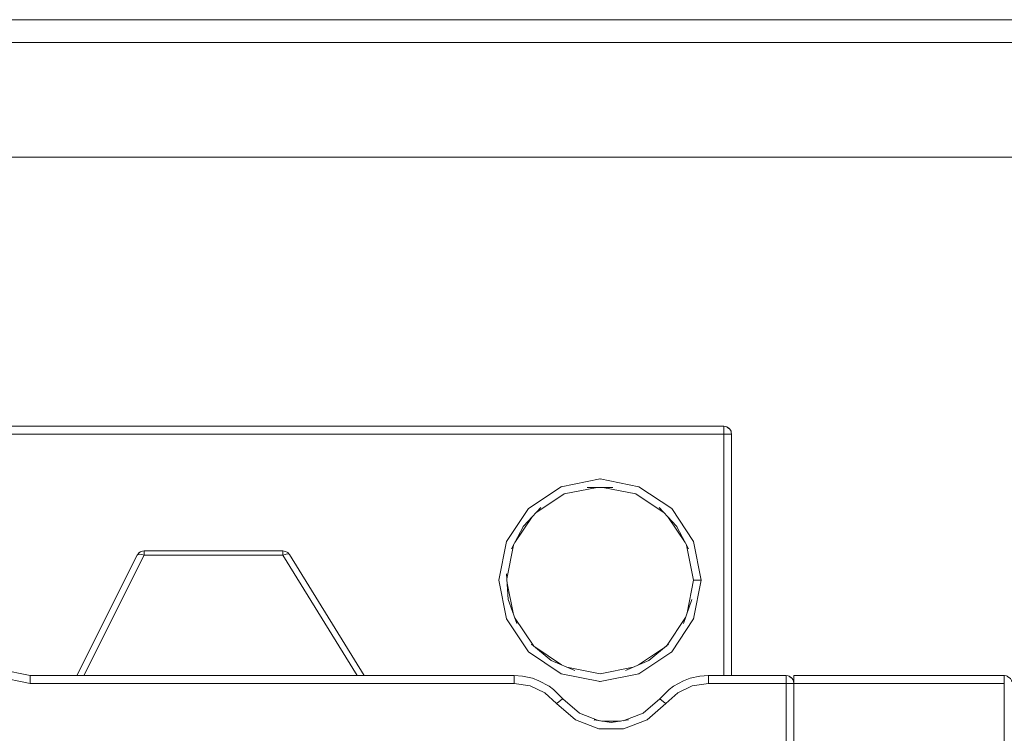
# Model space of a CAD drawing. Header units: millimetres. Extents: x 53746 to 116821, y -810352 to -765802.
# Tile 55 of 256: x 71978 to 72085, y -790645 to -790567. Entities that reach past the tile are written whole.
import ezdxf

# ---------------------------------------------------------------- set-up
doc = ezdxf.new("R2010")
doc.units = ezdxf.units.MM
doc.header["$MEASUREMENT"] = 0
doc.layers.add('Main Cradle Rails', color=7, linetype='Continuous', lineweight=0)
doc.layers.add('Tank and Accumulators', color=7, linetype='Continuous', lineweight=0)

# ---------------------------------------------------------------- blocks, each defined once
blk = doc.blocks.new('*U57')
at = {"layer": 'Tank and Accumulators', "color": 7, "linetype": 'Continuous', "lineweight": 0}
for p, q in [((-13227.82, -2534.92), (-13227.81, -2534.93)), ((-13227.57, -2535.52), (-13227.6, -2535.35)), ((-13246.14, -2541.27), (-13249.73, -2543.66)), ((-13246.14, -2541.27), (-13246.11, -2541.26)), ((-13241.6, -2541.34), (-13238.01, -2542.05)), ((-13238.01, -2542.05), (-13234.91, -2544.12)), ((-13251.21, -2547.37), (-13249.33, -2544.56)), ((-13234.51, -2544.56), (-13232.62, -2547.37)), ((-13252.12, -2547.25), (-13252.97, -2551.47)), ((-13231.71, -2547.25), (-13231.78, -2547.13)), ((-13292.2, -2548.48), (-13292.22, -2548.5)), ((-13276.23, -2548.32), (-13276.5, -2548.28)), ((-13275.96, -2548.48), (-13275.97, -2548.46)), ((-13252.09, -2551.33), (-13251.36, -2547.66)), ((-13251.41, -2555.04), (-13252.05, -2551.78)), ((-13230.87, -2551.47), (-13230.87, -2551.52)), ((-13249.15, -2558.66), (-13251.23, -2555.55)), ((-13232.61, -2555.55), (-13234.68, -2558.66)), ((-13234.1, -2559.29), (-13231.71, -2555.7)), ((-13249.04, -2558.75), (-13246.11, -2560.71)), ((-13234.79, -2558.75), (-13237.72, -2560.71)), ((-13251.28, -2561.88), (-13251.29, -2561.88)), ((-13246.14, -2561.68), (-13246.11, -2561.69)), ((-13241.92, -2562.52), (-13237.69, -2561.68)), ((-13237.69, -2561.68), (-13237.66, -2561.66)), ((-13221.61, -2561.88), (-13221.62, -2561.88)), ((-13221.29, -2561.94), (-13221.23, -2561.99)), ((-13220.83, -2562.41), (-13220.83, -2562.4)), ((-13220.8, -2562.55), (-13220.77, -2562.72)), ((-13241.72, -2566.84), (-13239.68, -2566.84))]:
    blk.add_line(p, q, dxfattribs=at)
at = {"layer": 'Tank and Accumulators', "color": 7, "linetype": 'Continuous', "lineweight": 0, "flags": 128}
for points in [[(-13094.14, -2837.81), (-13094.14, -2837.81), (-13094.14, -2492.81), (-13094.23, -2492.22), (-13094.33, -2491.85), (-13094.59, -2491.39), (-13094.88, -2491.04), (-13095.69, -2490.5), (-13095.83, -2490.45), (-13096.64, -2490.31), (-13891.64, -2490.31), (-13891.93, -2490.33), (-13892.6, -2490.5), (-13893.02, -2490.77), (-13893.41, -2491.04), (-13893.83, -2491.67)], [(-13096.64, -2492.81), (-13096.64, -2492.81), (-13891.64, -2492.81), (-13891.64, -2492.81)], [(-13109.14, -2505.31), (-13879.14, -2505.31), (-13879.14, -2825.31), (-13109.14, -2825.31), (-13109.14, -2505.31)], [(-13227.97, -2534.84), (-13227.76, -2534.99), (-13227.82, -2534.92), (-13228.09, -2534.74), (-13228.19, -2534.71), (-13228.42, -2534.68), (-13423.92, -2534.68), (-13424.09, -2534.7), (-13424.24, -2534.74), (-13424.38, -2534.82), (-13424.52, -2534.92), (-13424.61, -2535.03), (-13424.7, -2535.2), (-13424.77, -2535.53), (-13424.77, -2561.88), (-13424.77, -2561.88)], [(-13228.42, -2535.53), (-13228.42, -2535.53), (-13423.92, -2535.53), (-13423.92, -2561.88)], [(-13228.42, -2561.88), (-13228.42, -2535.53), (-13228.42, -2535.2), (-13228.42, -2534.92), (-13228.42, -2534.74), (-13228.42, -2534.68), (-13228.41, -2534.68)], [(-13227.57, -2535.52), (-13227.57, -2535.53), (-13227.63, -2535.53), (-13227.82, -2535.53), (-13228.09, -2535.53), (-13228.4, -2535.53)], [(-13227.6, -2535.34), (-13227.6, -2535.34), (-13227.63, -2535.2), (-13227.76, -2534.99), (-13228.02, -2534.8), (-13228.09, -2534.74), (-13228.03, -2534.79)], [(-13227.57, -2561.88), (-13227.57, -2561.88), (-13227.57, -2535.53), (-13227.57, -2535.52)], [(-13234.74, -2564.94), (-13236.79, -2566.72), (-13239.34, -2567.68), (-13242.06, -2567.68), (-13244.6, -2566.72), (-13246.66, -2564.94), (-13247.95, -2563.75), (-13249.54, -2562.99), (-13251.29, -2562.73), (-13304.07, -2562.73), (-13307.65, -2562.01), (-13310.68, -2559.99), (-13312.71, -2556.95), (-13313.42, -2553.38), (-13313.42, -2538.93), (-13313.42, -2538.6), (-13313.42, -2538.32), (-13313.42, -2538.14), (-13313.42, -2538.08), (-13313.42, -2538.08)], [(-13241.95, -2540.43), (-13241.92, -2540.42), (-13246.14, -2541.27)], [(-13234.1, -2543.66), (-13237.69, -2541.27), (-13241.92, -2540.42)], [(-13248.92, -2544.12), (-13245.82, -2542.05), (-13242.23, -2541.34)], [(-13240.53, -2541.34), (-13240.52, -2541.34), (-13243.31, -2541.34), (-13243.31, -2541.34)], [(-13252.11, -2547.22), (-13252.12, -2547.25), (-13249.73, -2543.66), (-13249.75, -2543.69)], [(-13248.38, -2543.54), (-13248.37, -2543.54), (-13250.27, -2545.57), (-13250.29, -2545.6)], [(-13235.46, -2543.54), (-13235.46, -2543.54), (-13233.56, -2545.57), (-13233.56, -2545.57)], [(-13234.06, -2543.73), (-13234.1, -2543.66), (-13231.71, -2547.25)], [(-13251.56, -2548.05), (-13251.56, -2548.05), (-13250.27, -2545.57), (-13250.27, -2545.57)], [(-13232.28, -2548.04), (-13232.27, -2548.05), (-13233.56, -2545.57), (-13233.54, -2545.6)], [(-13231.72, -2551.47), (-13231.72, -2551.47), (-13231.65, -2551.47), (-13231.47, -2551.47), (-13231.19, -2551.47), (-13230.87, -2551.47), (-13231.71, -2547.25)], [(-13298.21, -2561.88), (-13291.64, -2548.75), (-13276.5, -2548.75), (-13276.5, -2548.5), (-13276.5, -2548.33), (-13276.5, -2548.28), (-13276.5, -2548.28)], [(-13292.4, -2548.75), (-13292.4, -2548.75), (-13292.31, -2548.66), (-13292.13, -2548.63), (-13291.9, -2548.66), (-13291.64, -2548.75), (-13291.64, -2548.5), (-13291.64, -2548.33), (-13291.64, -2548.28), (-13291.65, -2548.28)], [(-13292.39, -2548.73), (-13292.4, -2548.75), (-13292.36, -2548.69), (-13292.22, -2548.51), (-13292.24, -2548.53)], [(-13291.64, -2548.28), (-13291.81, -2548.3), (-13291.95, -2548.33), (-13292.03, -2548.38), (-13292.22, -2548.5), (-13292.34, -2548.66)], [(-13276.5, -2548.28), (-13276.5, -2548.28), (-13291.64, -2548.28)], [(-13268.41, -2561.88), (-13276.5, -2548.75), (-13276.26, -2548.65), (-13276.04, -2548.6), (-13275.88, -2548.61), (-13275.78, -2548.68), (-13275.79, -2548.67)], [(-13275.97, -2548.46), (-13276.22, -2548.32), (-13276.23, -2548.32)], [(-13267.65, -2561.88), (-13267.65, -2561.88), (-13275.78, -2548.68), (-13275.85, -2548.59), (-13275.97, -2548.46), (-13275.97, -2548.46)], [(-13232.47, -2547.66), (-13231.72, -2551.47), (-13232.42, -2555.04)], [(-13292.4, -2548.74), (-13292.4, -2548.75), (-13298.97, -2561.88), (-13298.97, -2561.88)], [(-13252.95, -2551.54), (-13252.97, -2551.47), (-13252.12, -2555.7), (-13252.13, -2555.66)], [(-13251, -2556.18), (-13251, -2556.18), (-13251.93, -2553.56), (-13252.12, -2550.78), (-13252.12, -2550.78)], [(-13231.7, -2555.66), (-13231.71, -2555.7), (-13230.87, -2551.47)], [(-13232.83, -2556.18), (-13232.83, -2556.18), (-13231.9, -2553.56), (-13231.9, -2553.56)], [(-13252.12, -2555.7), (-13249.73, -2559.29), (-13246.14, -2561.68)], [(-13247.22, -2560.22), (-13247.23, -2560.22), (-13249.39, -2558.46), (-13249.38, -2558.47)], [(-13234.13, -2559.31), (-13234.1, -2559.29), (-13237.69, -2561.68)], [(-13236.6, -2560.22), (-13236.6, -2560.22), (-13234.44, -2558.46), (-13234.44, -2558.46)], [(-13309.92, -2559.49), (-13307.32, -2561.23), (-13304.07, -2561.88), (-13251.29, -2561.88), (-13250.36, -2561.95), (-13249.3, -2562.17), (-13248.58, -2562.45), (-13247.48, -2563.04), (-13247, -2563.41), (-13245.99, -2564.41), (-13244.17, -2565.99), (-13242.01, -2566.8)], [(-13244.68, -2561.33), (-13244.68, -2561.33), (-13247.23, -2560.22), (-13247.3, -2560.16)], [(-13236.53, -2560.16), (-13236.6, -2560.22), (-13239.15, -2561.33), (-13239.15, -2561.32)], [(-13238.3, -2560.96), (-13241.92, -2561.67), (-13245.53, -2560.96)], [(-13304.07, -2561.88), (-13304.07, -2561.88), (-13304.07, -2561.94), (-13304.07, -2562.12), (-13304.07, -2562.4), (-13304.07, -2562.73)], [(-13251.29, -2562.73), (-13251.29, -2562.4), (-13251.29, -2562.12), (-13251.29, -2561.94), (-13251.29, -2561.88), (-13251.29, -2561.88)], [(-13241.96, -2562.52), (-13241.92, -2562.52), (-13246.14, -2561.68)], [(-13239.38, -2566.8), (-13237.22, -2565.99), (-13235.4, -2564.41), (-13234.39, -2563.41), (-13233.92, -2563.04), (-13232.81, -2562.45), (-13232.1, -2562.17), (-13231.03, -2561.95), (-13230.1, -2561.88), (-13221.62, -2561.88), (-13221.39, -2561.91), (-13221.29, -2561.94), (-13221.02, -2562.12), (-13220.96, -2562.19), (-13220.83, -2562.4), (-13220.8, -2562.54), (-13220.8, -2562.54)], [(-13221.62, -2561.88), (-13221.62, -2561.88), (-13221.62, -2561.94), (-13221.62, -2562.12), (-13221.62, -2562.4), (-13221.62, -2562.73), (-13230.1, -2562.73), (-13231.85, -2562.99), (-13233.44, -2563.75), (-13234.74, -2564.94), (-13234.99, -2564.74), (-13235.21, -2564.57), (-13235.35, -2564.45), (-13235.4, -2564.41), (-13235.39, -2564.4)], [(-13230.11, -2561.88), (-13230.1, -2561.88), (-13230.1, -2561.94), (-13230.1, -2562.12), (-13230.1, -2562.4), (-13230.1, -2562.73)], [(-13221.17, -2562.04), (-13220.96, -2562.19), (-13221.22, -2562), (-13221.29, -2561.94)], [(-13197, -2562.54), (-13197, -2562.54), (-13197.03, -2562.4), (-13197.16, -2562.19), (-13197.42, -2562), (-13197.49, -2561.94), (-13197.59, -2561.91), (-13197.82, -2561.88), (-13220.77, -2561.88), (-13220.77, -2561.94), (-13220.77, -2562.12), (-13220.77, -2562.4), (-13220.77, -2562.73), (-13220.77, -2572.21)], [(-13197.81, -2561.88), (-13197.82, -2561.88), (-13197.82, -2561.94), (-13197.82, -2562.12), (-13197.82, -2562.4), (-13197.82, -2562.73), (-13220.77, -2562.73)], [(-13220.77, -2562.73), (-13220.83, -2562.73), (-13221.02, -2562.73), (-13221.29, -2562.73), (-13221.62, -2562.73), (-13221.62, -2572.21)], [(-13197.82, -2562.73), (-13197.82, -2562.73), (-13197.82, -2572.32)], [(-13246.66, -2564.94), (-13246.4, -2564.74), (-13246.19, -2564.57), (-13246.04, -2564.45), (-13245.99, -2564.41), (-13246, -2564.4)], [(-13238.86, -2566.73), (-13238.85, -2566.72), (-13240.7, -2566.98), (-13242.54, -2566.72), (-13242.53, -2566.73)]]:
    blk.add_lwpolyline(points, dxfattribs=at)

msp = doc.modelspace()

# ---------------------------------------------------------------- block references
at = {"layer": 'Main Cradle Rails', "color": 7, "linetype": 'Continuous', "lineweight": 0}
msp.add_blockref('*U57', (85283.05, -788076.95), dxfattribs=at)

doc.saveas('drawing.dxf')
